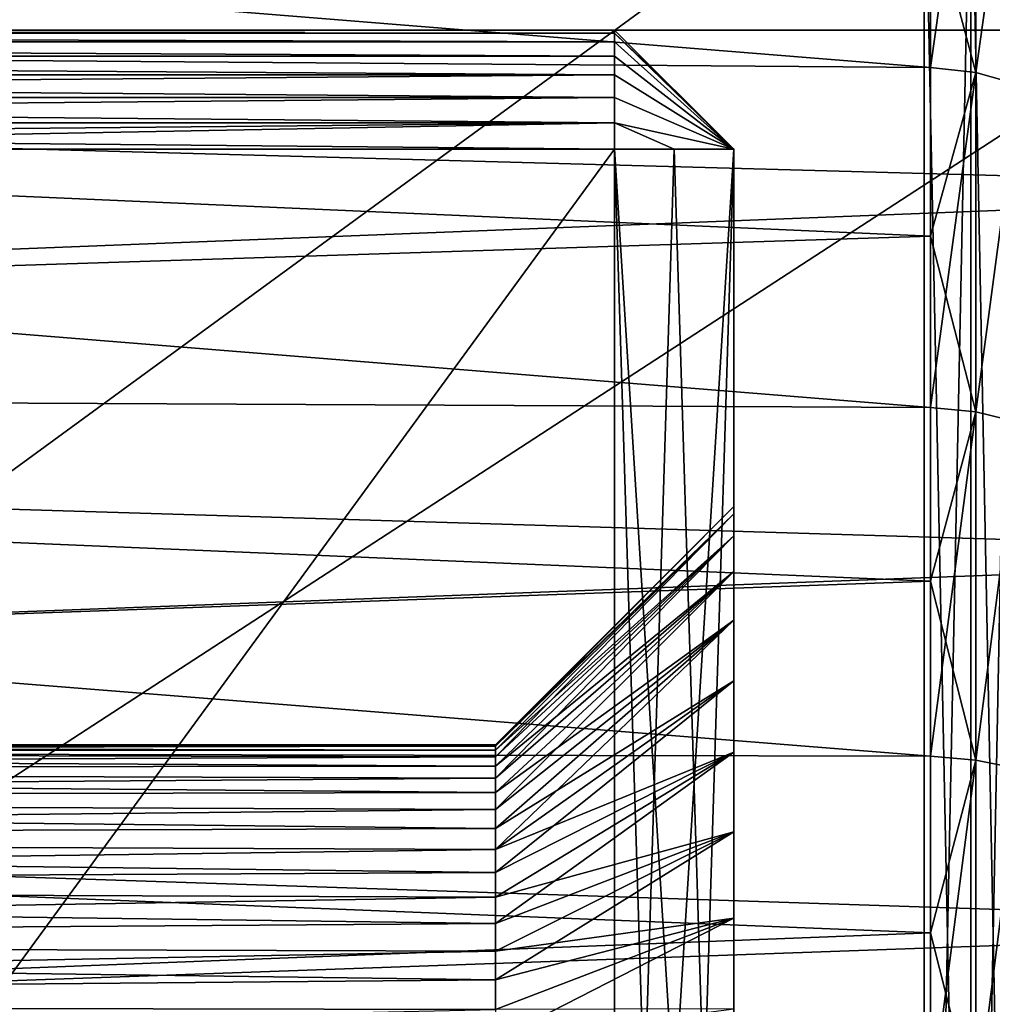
# Model space of a CAD drawing. Header units: millimetres. Extents: x -25 to 64, y -3 to 358.
# Tile 193 of 256: x 56.6 to 60.69, y 109.91 to 114.04. Entities that reach past the tile are written whole.
import ezdxf

# ---------------------------------------------------------------- set-up
doc = ezdxf.new("R2010")
doc.units = ezdxf.units.MM
doc.header["$LTSCALE"] = 52.148148
for name, color, linetype in [('102', 7, 'CONTINUOUS'), ('128', 7, 'CONTINUOUS'), ('129', 7, 'CONTINUOUS'), ('130', 7, 'CONTINUOUS'), ('131', 7, 'CONTINUOUS'), ('132', 7, 'CONTINUOUS'), ('133', 7, 'CONTINUOUS'), ('134', 7, 'CONTINUOUS'), ('138', 7, 'CONTINUOUS'), ('141', 7, 'CONTINUOUS'), ('146', 7, 'CONTINUOUS'), ('147', 7, 'CONTINUOUS'), ('148', 7, 'CONTINUOUS'), ('239', 7, 'CONTINUOUS'), ('242', 7, 'CONTINUOUS'), ('243', 7, 'CONTINUOUS'), ('245', 7, 'CONTINUOUS'), ('249', 7, 'CONTINUOUS'), ('250', 7, 'CONTINUOUS'), ('251', 7, 'CONTINUOUS'), ('252', 7, 'CONTINUOUS'), ('254', 7, 'CONTINUOUS'), ('292', 7, 'CONTINUOUS'), ('296', 7, 'CONTINUOUS'), ('299', 7, 'CONTINUOUS'), ('361', 7, 'CONTINUOUS')]:
    doc.layers.add(name, color=color, linetype=linetype)

msp = doc.modelspace()

# ---------------------------------------------------------------- linework, layer by layer
at = {"layer": '102', "color": 7, "linetype": 'CONTINUOUS'}
for points in [[(59.1, 113.5, 4.5), (53.25, 113.5, 4.5), (59.1, 105.5, 4.5), (59.1, 113.5, 4.5)], [(59.1, 105.5, 4.5), (53.25, 113.5, 4.5), (53.25, 105.5, 4.5), (59.1, 105.5, 4.5)]]:
    msp.add_3dface(points, dxfattribs=at)
at = {"layer": '128', "color": 7, "linetype": 'CONTINUOUS'}
for points in [[(47.4, 114, -4), (59.1, 114, -4), (59.1, 113.9875, -4.1113), (47.4, 114, -4)], [(47.4, 113.9875, -4.1113), (47.4, 114, -4), (59.1, 113.9875, -4.1113), (47.4, 113.9875, -4.1113)], [(47.4, 113.9505, -4.217), (47.4, 113.9875, -4.1113), (59.1, 113.9505, -4.217), (47.4, 113.9505, -4.217)], [(59.1, 113.9505, -4.217), (47.4, 113.9875, -4.1113), (59.1, 113.9875, -4.1113), (59.1, 113.9505, -4.217)], [(47.4, 113.8909, -4.3118), (47.4, 113.9505, -4.217), (59.1, 113.8909, -4.3118), (47.4, 113.8909, -4.3118)], [(59.1, 113.8909, -4.3118), (47.4, 113.9505, -4.217), (59.1, 113.9505, -4.217), (59.1, 113.8909, -4.3118)], [(47.4, 113.8118, -4.3909), (47.4, 113.8909, -4.3118), (59.1, 113.8118, -4.3909), (47.4, 113.8118, -4.3909)], [(59.1, 113.8118, -4.3909), (47.4, 113.8909, -4.3118), (59.1, 113.8909, -4.3118), (59.1, 113.8118, -4.3909)], [(47.4, 113.717, -4.4505), (47.4, 113.8118, -4.3909), (59.1, 113.8118, -4.3909), (47.4, 113.717, -4.4505)], [(59.1, 113.717, -4.4505), (47.4, 113.717, -4.4505), (59.1, 113.8118, -4.3909), (59.1, 113.717, -4.4505)], [(47.4, 113.6113, -4.4875), (47.4, 113.717, -4.4505), (59.1, 113.717, -4.4505), (47.4, 113.6113, -4.4875)], [(59.1, 113.6113, -4.4875), (47.4, 113.6113, -4.4875), (59.1, 113.717, -4.4505), (59.1, 113.6113, -4.4875)], [(53.25, 113.5, -4.5), (47.4, 113.6113, -4.4875), (59.1, 113.5, -4.5), (53.25, 113.5, -4.5)], [(59.1, 113.5, -4.5), (47.4, 113.6113, -4.4875), (59.1, 113.6113, -4.4875), (59.1, 113.5, -4.5)]]:
    msp.add_3dface(points, dxfattribs=at)
at = {"layer": '129', "color": 7, "linetype": 'CONTINUOUS'}
for points in [[(59.1, 114, -4), (59.35, 113.75, -4), (59.1, 113.9875, -4.1113), (59.1, 114, -4)], [(59.6, 113.5, -4), (59.1, 113.9875, -4.1113), (59.35, 113.75, -4), (59.6, 113.5, -4)], [(59.1, 113.9505, -4.217), (59.1, 113.9875, -4.1113), (59.6, 113.5, -4), (59.1, 113.9505, -4.217)], [(59.1, 113.8909, -4.3118), (59.1, 113.9505, -4.217), (59.6, 113.5, -4), (59.1, 113.8909, -4.3118)], [(59.1, 113.8118, -4.3909), (59.1, 113.8909, -4.3118), (59.6, 113.5, -4), (59.1, 113.8118, -4.3909)], [(59.1, 113.717, -4.4505), (59.1, 113.8118, -4.3909), (59.6, 113.5, -4), (59.1, 113.717, -4.4505)], [(59.1, 113.6113, -4.4875), (59.1, 113.717, -4.4505), (59.6, 113.5, -4), (59.1, 113.6113, -4.4875)], [(59.1, 113.5, -4.5), (59.1, 113.6113, -4.4875), (59.35, 113.5, -4.25), (59.1, 113.5, -4.5)], [(59.35, 113.5, -4.25), (59.1, 113.6113, -4.4875), (59.6, 113.5, -4), (59.35, 113.5, -4.25)]]:
    msp.add_3dface(points, dxfattribs=at)
at = {"layer": '130', "color": 7, "linetype": 'CONTINUOUS'}
for points in [[(59.35, 113.75, -4), (59.1, 114, -4), (59.1, 114, 4), (59.35, 113.75, -4)], [(59.6, 113.5, -4), (59.35, 113.75, -4), (59.1, 114, 4), (59.6, 113.5, -4)], [(59.35, 113.75, 4), (59.6, 113.5, -4), (59.1, 114, 4), (59.35, 113.75, 4)], [(59.6, 113.5, 4), (59.6, 113.5, -4), (59.35, 113.75, 4), (59.6, 113.5, 4)]]:
    msp.add_3dface(points, dxfattribs=at)
at = {"layer": '131', "color": 7, "linetype": 'CONTINUOUS'}
for points in [[(59.6, 113.5, -4), (59.6, 113.5, 4), (59.6, 111.8776, -0.7725), (59.6, 113.5, -4)], [(59.6, 105.5, -4), (59.6, 113.5, -4), (59.6, 110.2725, -2.3776), (59.6, 105.5, -4)], [(59.6, 110.2725, -2.3776), (59.6, 113.5, -4), (59.6, 110.6349, -2.2275), (59.6, 110.2725, -2.3776)], [(59.6, 110.6349, -2.2275), (59.6, 113.5, -4), (59.6, 110.9694, -2.0226), (59.6, 110.6349, -2.2275)], [(59.6, 110.9694, -2.0226), (59.6, 113.5, -4), (59.6, 111.2678, -1.7678), (59.6, 110.9694, -2.0226)], [(59.6, 111.2678, -1.7678), (59.6, 113.5, -4), (59.6, 111.5226, -1.4694), (59.6, 111.2678, -1.7678)], [(59.6, 111.5226, -1.4694), (59.6, 113.5, -4), (59.6, 111.7275, -1.1349), (59.6, 111.5226, -1.4694)], [(59.6, 111.7275, -1.1349), (59.6, 113.5, -4), (59.6, 111.8776, -0.7725), (59.6, 111.7275, -1.1349)], [(59.6, 113.5, 4), (59.6, 105.5, 4), (59.6, 108.7275, 2.3776), (59.6, 113.5, 4)], [(59.6, 111.8776, -0.7725), (59.6, 113.5, 4), (59.6, 111.9692, -0.3911), (59.6, 111.8776, -0.7725)], [(59.6, 111.9692, -0.3911), (59.6, 113.5, 4), (59.6, 112), (59.6, 111.9692, -0.3911)], [(59.6, 112), (59.6, 113.5, 4), (59.6, 111.9692, 0.3911), (59.6, 112)], [(59.6, 111.9692, 0.3911), (59.6, 113.5, 4), (59.6, 111.8776, 0.7725), (59.6, 111.9692, 0.3911)], [(59.6, 111.8776, 0.7725), (59.6, 113.5, 4), (59.6, 111.7275, 1.1349), (59.6, 111.8776, 0.7725)], [(59.6, 111.7275, 1.1349), (59.6, 113.5, 4), (59.6, 111.5226, 1.4694), (59.6, 111.7275, 1.1349)], [(59.6, 111.5226, 1.4694), (59.6, 113.5, 4), (59.6, 111.2678, 1.7678), (59.6, 111.5226, 1.4694)], [(59.6, 111.2678, 1.7678), (59.6, 113.5, 4), (59.6, 110.9694, 2.0226), (59.6, 111.2678, 1.7678)], [(59.6, 110.9694, 2.0226), (59.6, 113.5, 4), (59.6, 110.6349, 2.2275), (59.6, 110.9694, 2.0226)], [(59.6, 110.6349, 2.2275), (59.6, 113.5, 4), (59.6, 110.2725, 2.3776), (59.6, 110.6349, 2.2275)], [(59.6, 110.2725, 2.3776), (59.6, 113.5, 4), (59.6, 109.8911, 2.4692), (59.6, 110.2725, 2.3776)], [(59.6, 109.8911, 2.4692), (59.6, 113.5, 4), (59.6, 109.5, 2.5), (59.6, 109.8911, 2.4692)], [(59.6, 109.5, 2.5), (59.6, 113.5, 4), (59.6, 109.1089, 2.4692), (59.6, 109.5, 2.5)], [(59.6, 109.1089, 2.4692), (59.6, 113.5, 4), (59.6, 108.7275, 2.3776), (59.6, 109.1089, 2.4692)], [(59.6, 109.8911, -2.4692), (59.6, 105.5, -4), (59.6, 110.2725, -2.3776), (59.6, 109.8911, -2.4692)]]:
    msp.add_3dface(points, dxfattribs=at)
at = {"layer": '132', "color": 7, "linetype": 'CONTINUOUS'}
for points in [[(59.6, 111.9692, -0.3911), (59.6, 112), (58.6, 110.9943, -0.1307), (59.6, 111.9692, -0.3911)], [(58.6, 110.9943, -0.1307), (59.6, 112), (58.6, 111, 0), (58.6, 110.9943, -0.1307)], [(59.6, 111.8776, -0.7725), (59.6, 111.9692, -0.3911), (58.6, 110.9489, -0.3882), (59.6, 111.8776, -0.7725)], [(58.6, 110.9489, -0.3882), (59.6, 111.9692, -0.3911), (58.6, 110.9772, -0.2605), (58.6, 110.9489, -0.3882)], [(58.6, 110.9772, -0.2605), (59.6, 111.9692, -0.3911), (58.6, 110.9943, -0.1307), (58.6, 110.9772, -0.2605)], [(59.6, 111.7275, -1.1349), (59.6, 111.8776, -0.7725), (58.6, 110.8594, -0.634), (59.6, 111.7275, -1.1349)], [(58.6, 110.8594, -0.634), (59.6, 111.8776, -0.7725), (58.6, 110.9095, -0.513), (58.6, 110.8594, -0.634)], [(58.6, 110.9095, -0.513), (59.6, 111.8776, -0.7725), (58.6, 110.9489, -0.3882), (58.6, 110.9095, -0.513)], [(59.6, 111.5226, -1.4694), (59.6, 111.7275, -1.1349), (58.6, 110.7287, -0.8604), (59.6, 111.5226, -1.4694)], [(58.6, 110.7287, -0.8604), (59.6, 111.7275, -1.1349), (58.6, 110.7991, -0.75), (58.6, 110.7287, -0.8604)], [(58.6, 110.7991, -0.75), (59.6, 111.7275, -1.1349), (58.6, 110.8594, -0.634), (58.6, 110.7991, -0.75)], [(59.6, 111.2678, -1.7678), (59.6, 111.5226, -1.4694), (58.6, 110.5607, -1.0607), (59.6, 111.2678, -1.7678)], [(58.6, 110.5607, -1.0607), (59.6, 111.5226, -1.4694), (58.6, 110.6491, -0.9641), (58.6, 110.5607, -1.0607)], [(58.6, 110.6491, -0.9641), (59.6, 111.5226, -1.4694), (58.6, 110.7287, -0.8604), (58.6, 110.6491, -0.9641)], [(59.6, 110.9694, -2.0226), (59.6, 111.2678, -1.7678), (58.6, 110.4641, -1.1491), (59.6, 110.9694, -2.0226)], [(58.6, 110.4641, -1.1491), (59.6, 111.2678, -1.7678), (58.6, 110.5607, -1.0607), (58.6, 110.4641, -1.1491)], [(59.6, 110.6349, -2.2275), (59.6, 110.9694, -2.0226), (58.6, 110.25, -1.2991), (59.6, 110.6349, -2.2275)], [(58.6, 110.25, -1.2991), (59.6, 110.9694, -2.0226), (58.6, 110.3604, -1.2287), (58.6, 110.25, -1.2991)], [(58.6, 110.3604, -1.2287), (59.6, 110.9694, -2.0226), (58.6, 110.4641, -1.1491), (58.6, 110.3604, -1.2287)], [(59.6, 110.2725, -2.3776), (59.6, 110.6349, -2.2275), (58.6, 110.013, -1.4095), (59.6, 110.2725, -2.3776)], [(58.6, 110.013, -1.4095), (59.6, 110.6349, -2.2275), (58.6, 110.134, -1.3594), (58.6, 110.013, -1.4095)], [(58.6, 110.134, -1.3594), (59.6, 110.6349, -2.2275), (58.6, 110.25, -1.2991), (58.6, 110.134, -1.3594)], [(59.6, 109.8911, -2.4692), (59.6, 110.2725, -2.3776), (58.6, 109.7605, -1.4772), (59.6, 109.8911, -2.4692)], [(58.6, 109.7605, -1.4772), (59.6, 110.2725, -2.3776), (58.6, 109.8882, -1.4489), (58.6, 109.7605, -1.4772)], [(58.6, 109.8882, -1.4489), (59.6, 110.2725, -2.3776), (58.6, 110.013, -1.4095), (58.6, 109.8882, -1.4489)]]:
    msp.add_3dface(points, dxfattribs=at)
at = {"layer": '133', "color": 7, "linetype": 'CONTINUOUS'}
for points in [[(59.6, 112), (59.6, 111.9692, 0.3911), (58.6, 111, 0), (59.6, 112)], [(59.6, 111.9692, 0.3911), (59.6, 111.8776, 0.7725), (58.6, 110.9772, 0.2605), (59.6, 111.9692, 0.3911)], [(58.6, 111, 0), (59.6, 111.9692, 0.3911), (58.6, 110.9943, 0.1307), (58.6, 111, 0)], [(58.6, 110.9943, 0.1307), (59.6, 111.9692, 0.3911), (58.6, 110.9772, 0.2605), (58.6, 110.9943, 0.1307)], [(59.6, 111.8776, 0.7725), (59.6, 111.7275, 1.1349), (58.6, 110.9095, 0.513), (59.6, 111.8776, 0.7725)], [(58.6, 110.9772, 0.2605), (59.6, 111.8776, 0.7725), (58.6, 110.9489, 0.3882), (58.6, 110.9772, 0.2605)], [(58.6, 110.9489, 0.3882), (59.6, 111.8776, 0.7725), (58.6, 110.9095, 0.513), (58.6, 110.9489, 0.3882)], [(59.6, 111.7275, 1.1349), (59.6, 111.5226, 1.4694), (58.6, 110.7991, 0.75), (59.6, 111.7275, 1.1349)], [(58.6, 110.9095, 0.513), (59.6, 111.7275, 1.1349), (58.6, 110.8594, 0.634), (58.6, 110.9095, 0.513)], [(58.6, 110.8594, 0.634), (59.6, 111.7275, 1.1349), (58.6, 110.7991, 0.75), (58.6, 110.8594, 0.634)], [(59.6, 111.5226, 1.4694), (59.6, 111.2678, 1.7678), (58.6, 110.6491, 0.9641), (59.6, 111.5226, 1.4694)], [(58.6, 110.7991, 0.75), (59.6, 111.5226, 1.4694), (58.6, 110.7287, 0.8604), (58.6, 110.7991, 0.75)], [(58.6, 110.7287, 0.8604), (59.6, 111.5226, 1.4694), (58.6, 110.6491, 0.9641), (58.6, 110.7287, 0.8604)], [(59.6, 111.2678, 1.7678), (59.6, 110.9694, 2.0226), (58.6, 110.5607, 1.0607), (59.6, 111.2678, 1.7678)], [(58.6, 110.6491, 0.9641), (59.6, 111.2678, 1.7678), (58.6, 110.5607, 1.0607), (58.6, 110.6491, 0.9641)], [(59.6, 110.9694, 2.0226), (59.6, 110.6349, 2.2275), (58.6, 110.3604, 1.2287), (59.6, 110.9694, 2.0226)], [(58.6, 110.5607, 1.0607), (59.6, 110.9694, 2.0226), (58.6, 110.4641, 1.1491), (58.6, 110.5607, 1.0607)], [(58.6, 110.4641, 1.1491), (59.6, 110.9694, 2.0226), (58.6, 110.3604, 1.2287), (58.6, 110.4641, 1.1491)], [(59.6, 110.6349, 2.2275), (59.6, 110.2725, 2.3776), (58.6, 110.134, 1.3594), (59.6, 110.6349, 2.2275)], [(58.6, 110.3604, 1.2287), (59.6, 110.6349, 2.2275), (58.6, 110.25, 1.2991), (58.6, 110.3604, 1.2287)], [(58.6, 110.25, 1.2991), (59.6, 110.6349, 2.2275), (58.6, 110.134, 1.3594), (58.6, 110.25, 1.2991)], [(59.6, 110.2725, 2.3776), (59.6, 109.8911, 2.4692), (58.6, 109.8882, 1.4489), (59.6, 110.2725, 2.3776)], [(58.6, 110.134, 1.3594), (59.6, 110.2725, 2.3776), (58.6, 110.013, 1.4095), (58.6, 110.134, 1.3594)], [(58.6, 110.013, 1.4095), (59.6, 110.2725, 2.3776), (58.6, 109.8882, 1.4489), (58.6, 110.013, 1.4095)]]:
    msp.add_3dface(points, dxfattribs=at)
at = {"layer": '134', "color": 7, "linetype": 'CONTINUOUS'}
for points in [[(58.6, 111, 0), (58.6, 110.9943, 0.1307), (47.1, 111, 0), (58.6, 111, 0)], [(58.6, 110.9943, 0.1307), (58.6, 110.9772, 0.2605), (47.1, 111, 0), (58.6, 110.9943, 0.1307)], [(47.1, 111, 0), (58.6, 110.9772, 0.2605), (47.1, 110.9745, 0.2756), (47.1, 111, 0)], [(58.6, 110.9772, 0.2605), (58.6, 110.9489, 0.3882), (47.1, 110.9745, 0.2756), (58.6, 110.9772, 0.2605)], [(58.6, 110.9489, 0.3882), (58.6, 110.9095, 0.513), (47.1, 110.9745, 0.2756), (58.6, 110.9489, 0.3882)], [(47.1, 110.9745, 0.2756), (58.6, 110.9095, 0.513), (47.1, 110.8987, 0.5419), (47.1, 110.9745, 0.2756)], [(58.6, 110.9095, 0.513), (58.6, 110.8594, 0.634), (47.1, 110.8987, 0.5419), (58.6, 110.9095, 0.513)], [(58.6, 110.8594, 0.634), (58.6, 110.7991, 0.75), (47.1, 110.8987, 0.5419), (58.6, 110.8594, 0.634)], [(47.1, 110.8987, 0.5419), (58.6, 110.7991, 0.75), (47.1, 110.7753, 0.7897), (47.1, 110.8987, 0.5419)], [(58.6, 110.7991, 0.75), (58.6, 110.7287, 0.8604), (47.1, 110.7753, 0.7897), (58.6, 110.7991, 0.75)], [(58.6, 110.7287, 0.8604), (58.6, 110.6491, 0.9641), (47.1, 110.7753, 0.7897), (58.6, 110.7287, 0.8604)], [(47.1, 110.7753, 0.7897), (58.6, 110.6491, 0.9641), (47.1, 110.6085, 1.0106), (47.1, 110.7753, 0.7897)], [(58.6, 110.6491, 0.9641), (58.6, 110.5607, 1.0607), (47.1, 110.6085, 1.0106), (58.6, 110.6491, 0.9641)], [(58.6, 110.5607, 1.0607), (58.6, 110.4641, 1.1491), (47.1, 110.6085, 1.0106), (58.6, 110.5607, 1.0607)], [(47.1, 110.6085, 1.0106), (58.6, 110.4641, 1.1491), (47.1, 110.4039, 1.197), (47.1, 110.6085, 1.0106)], [(58.6, 110.4641, 1.1491), (58.6, 110.3604, 1.2287), (47.1, 110.4039, 1.197), (58.6, 110.4641, 1.1491)], [(58.6, 110.3604, 1.2287), (58.6, 110.25, 1.2991), (47.1, 110.4039, 1.197), (58.6, 110.3604, 1.2287)], [(47.1, 110.4039, 1.197), (58.6, 110.25, 1.2991), (47.1, 110.1686, 1.3428), (47.1, 110.4039, 1.197)], [(58.6, 110.25, 1.2991), (58.6, 110.134, 1.3594), (47.1, 110.1686, 1.3428), (58.6, 110.25, 1.2991)], [(58.6, 110.134, 1.3594), (58.6, 110.013, 1.4095), (47.1, 110.1686, 1.3428), (58.6, 110.134, 1.3594)], [(47.1, 110.1686, 1.3428), (58.6, 110.013, 1.4095), (47.1, 109.9105, 1.4427), (47.1, 110.1686, 1.3428)], [(58.6, 110.013, 1.4095), (58.6, 109.8882, 1.4489), (47.1, 109.9105, 1.4427), (58.6, 110.013, 1.4095)]]:
    msp.add_3dface(points, dxfattribs=at)
at = {"layer": '138', "color": 7, "linetype": 'CONTINUOUS'}
for points in [[(58.6, 110.9943, -0.1307), (58.6, 111, 0), (47.1, 110.9745, -0.2756), (58.6, 110.9943, -0.1307)], [(58.6, 111, 0), (47.1, 111, 0), (47.1, 110.9745, -0.2756), (58.6, 111, 0)], [(58.6, 110.9772, -0.2605), (58.6, 110.9943, -0.1307), (47.1, 110.9745, -0.2756), (58.6, 110.9772, -0.2605)], [(58.6, 110.9489, -0.3882), (58.6, 110.9772, -0.2605), (47.1, 110.9745, -0.2756), (58.6, 110.9489, -0.3882)], [(58.6, 110.9489, -0.3882), (47.1, 110.9745, -0.2756), (47.1, 110.8987, -0.5419), (58.6, 110.9489, -0.3882)], [(58.6, 110.9095, -0.513), (58.6, 110.9489, -0.3882), (47.1, 110.8987, -0.5419), (58.6, 110.9095, -0.513)], [(58.6, 110.8594, -0.634), (58.6, 110.9095, -0.513), (47.1, 110.8987, -0.5419), (58.6, 110.8594, -0.634)], [(58.6, 110.8594, -0.634), (47.1, 110.8987, -0.5419), (47.1, 110.7753, -0.7897), (58.6, 110.8594, -0.634)], [(58.6, 110.7991, -0.75), (58.6, 110.8594, -0.634), (47.1, 110.7753, -0.7897), (58.6, 110.7991, -0.75)], [(58.6, 110.7287, -0.8604), (58.6, 110.7991, -0.75), (47.1, 110.7753, -0.7897), (58.6, 110.7287, -0.8604)], [(58.6, 110.7287, -0.8604), (47.1, 110.7753, -0.7897), (47.1, 110.6085, -1.0106), (58.6, 110.7287, -0.8604)], [(58.6, 110.6491, -0.9641), (58.6, 110.7287, -0.8604), (47.1, 110.6085, -1.0106), (58.6, 110.6491, -0.9641)], [(58.6, 110.5607, -1.0607), (58.6, 110.6491, -0.9641), (47.1, 110.6085, -1.0106), (58.6, 110.5607, -1.0607)], [(58.6, 110.5607, -1.0607), (47.1, 110.6085, -1.0106), (47.1, 110.4039, -1.197), (58.6, 110.5607, -1.0607)], [(58.6, 110.4641, -1.1491), (58.6, 110.5607, -1.0607), (47.1, 110.4039, -1.197), (58.6, 110.4641, -1.1491)], [(58.6, 110.3604, -1.2287), (58.6, 110.4641, -1.1491), (47.1, 110.4039, -1.197), (58.6, 110.3604, -1.2287)], [(58.6, 110.3604, -1.2287), (47.1, 110.4039, -1.197), (47.1, 110.1686, -1.3428), (58.6, 110.3604, -1.2287)], [(58.6, 110.25, -1.2991), (58.6, 110.3604, -1.2287), (47.1, 110.1686, -1.3428), (58.6, 110.25, -1.2991)], [(58.6, 110.134, -1.3594), (58.6, 110.25, -1.2991), (47.1, 110.1686, -1.3428), (58.6, 110.134, -1.3594)], [(58.6, 110.134, -1.3594), (47.1, 110.1686, -1.3428), (47.1, 109.9105, -1.4427), (58.6, 110.134, -1.3594)], [(58.6, 110.013, -1.4095), (58.6, 110.134, -1.3594), (47.1, 109.9105, -1.4427), (58.6, 110.013, -1.4095)], [(58.6, 109.8882, -1.4489), (58.6, 110.013, -1.4095), (47.1, 109.9105, -1.4427), (58.6, 109.8882, -1.4489)], [(58.6, 109.8882, -1.4489), (47.1, 109.9105, -1.4427), (47.1, 109.6384, -1.4936), (58.6, 109.8882, -1.4489)]]:
    msp.add_3dface(points, dxfattribs=at)
at = {"layer": '141', "color": 7, "linetype": 'CONTINUOUS'}
for points in [[(59.1, 113.5, -4.5), (59.35, 113.5, -4.25), (59.6, 105.5, -4), (59.1, 113.5, -4.5)], [(59.1, 113.5, -4.5), (59.6, 105.5, -4), (59.35, 105.5, -4.25), (59.1, 113.5, -4.5)], [(59.1, 113.5, -4.5), (59.35, 105.5, -4.25), (59.1, 105.5, -4.5), (59.1, 113.5, -4.5)], [(59.35, 113.5, -4.25), (59.6, 113.5, -4), (59.6, 105.5, -4), (59.35, 113.5, -4.25)]]:
    msp.add_3dface(points, dxfattribs=at)
at = {"layer": '146', "color": 7, "linetype": 'CONTINUOUS'}
for points in [[(59.1, 113.5, 4.5), (59.1, 105.5, 4.5), (59.35, 113.5, 4.25), (59.1, 113.5, 4.5)], [(59.6, 113.5, 4), (59.1, 105.5, 4.5), (59.35, 105.5, 4.25), (59.6, 113.5, 4)], [(59.1, 105.5, 4.5), (59.6, 113.5, 4), (59.35, 113.5, 4.25), (59.1, 105.5, 4.5)], [(59.6, 105.5, 4), (59.6, 113.5, 4), (59.35, 105.5, 4.25), (59.6, 105.5, 4)]]:
    msp.add_3dface(points, dxfattribs=at)
at = {"layer": '147', "color": 7, "linetype": 'CONTINUOUS'}
for points in [[(59.35, 113.75, 4), (59.1, 114, 4), (59.1, 113.9875, 4.1113), (59.35, 113.75, 4)], [(59.6, 113.5, 4), (59.35, 113.75, 4), (59.1, 113.9875, 4.1113), (59.6, 113.5, 4)], [(59.1, 113.9505, 4.217), (59.6, 113.5, 4), (59.1, 113.9875, 4.1113), (59.1, 113.9505, 4.217)], [(59.1, 113.8909, 4.3118), (59.6, 113.5, 4), (59.1, 113.9505, 4.217), (59.1, 113.8909, 4.3118)], [(59.1, 113.8118, 4.3909), (59.6, 113.5, 4), (59.1, 113.8909, 4.3118), (59.1, 113.8118, 4.3909)], [(59.1, 113.717, 4.4505), (59.6, 113.5, 4), (59.1, 113.8118, 4.3909), (59.1, 113.717, 4.4505)], [(59.1, 113.6113, 4.4875), (59.6, 113.5, 4), (59.1, 113.717, 4.4505), (59.1, 113.6113, 4.4875)], [(59.6, 113.5, 4), (59.1, 113.6113, 4.4875), (59.35, 113.5, 4.25), (59.6, 113.5, 4)], [(59.1, 113.5, 4.5), (59.35, 113.5, 4.25), (59.1, 113.6113, 4.4875), (59.1, 113.5, 4.5)]]:
    msp.add_3dface(points, dxfattribs=at)
at = {"layer": '148', "color": 7, "linetype": 'CONTINUOUS'}
for points in [[(47.4, 114, 4), (47.4, 113.9875, 4.1113), (59.1, 114, 4), (47.4, 114, 4)], [(59.1, 114, 4), (47.4, 113.9875, 4.1113), (59.1, 113.9875, 4.1113), (59.1, 114, 4)], [(47.4, 113.9875, 4.1113), (47.4, 113.9505, 4.217), (59.1, 113.9505, 4.217), (47.4, 113.9875, 4.1113)], [(47.4, 113.9875, 4.1113), (59.1, 113.9505, 4.217), (59.1, 113.9875, 4.1113), (47.4, 113.9875, 4.1113)], [(47.4, 113.9505, 4.217), (47.4, 113.8909, 4.3118), (59.1, 113.8909, 4.3118), (47.4, 113.9505, 4.217)], [(47.4, 113.9505, 4.217), (59.1, 113.8909, 4.3118), (59.1, 113.9505, 4.217), (47.4, 113.9505, 4.217)], [(47.4, 113.8909, 4.3118), (47.4, 113.8117, 4.3909), (59.1, 113.8118, 4.3909), (47.4, 113.8909, 4.3118)], [(47.4, 113.8909, 4.3118), (59.1, 113.8118, 4.3909), (59.1, 113.8909, 4.3118), (47.4, 113.8909, 4.3118)], [(47.4, 113.8117, 4.3909), (59.1, 113.717, 4.4505), (59.1, 113.8118, 4.3909), (47.4, 113.8117, 4.3909)], [(47.4, 113.8117, 4.3909), (47.4, 113.717, 4.4505), (59.1, 113.717, 4.4505), (47.4, 113.8117, 4.3909)], [(47.4, 113.717, 4.4505), (47.4, 113.6113, 4.4875), (59.1, 113.6113, 4.4875), (47.4, 113.717, 4.4505)], [(47.4, 113.717, 4.4505), (59.1, 113.6113, 4.4875), (59.1, 113.717, 4.4505), (47.4, 113.717, 4.4505)], [(47.4, 113.5, 4.5), (53.25, 113.5, 4.5), (59.1, 113.6113, 4.4875), (47.4, 113.5, 4.5)], [(47.4, 113.6113, 4.4875), (47.4, 113.5, 4.5), (59.1, 113.6113, 4.4875), (47.4, 113.6113, 4.4875)], [(53.25, 113.5, 4.5), (59.1, 113.5, 4.5), (59.1, 113.6113, 4.4875), (53.25, 113.5, 4.5)]]:
    msp.add_3dface(points, dxfattribs=at)
at = {"layer": '239', "color": 7, "linetype": 'CONTINUOUS', "true_color": 0xaaaaaa}
for points in [[(40.9, 115.416, -12.3883), (40.9, 113.9914, -12.9784), (60.4262, 114.5372, -12.2222), (40.9, 115.416, -12.3883)], [(60.4262, 114.5372, -12.2222), (40.9, 113.9914, -12.9784), (60.4262, 113.8433, -12.4885), (60.4262, 114.5372, -12.2222)], [(40.9, 113.9914, -12.9784), (40.9, 112.5097, -13.4053), (60.4262, 113.1355, -12.7153), (40.9, 113.9914, -12.9784)], [(60.4262, 113.8433, -12.4885), (40.9, 113.9914, -12.9784), (60.4262, 113.1355, -12.7153), (60.4262, 113.8433, -12.4885)], [(60.4262, 113.1355, -12.7153), (40.9, 112.5097, -13.4053), (60.4262, 112.4161, -12.9021), (60.4262, 113.1355, -12.7153)], [(40.9, 112.5097, -13.4053), (40.9, 110.9895, -13.6635), (60.4262, 111.6874, -13.0483), (40.9, 112.5097, -13.4053)], [(60.4262, 112.4161, -12.9021), (40.9, 112.5097, -13.4053), (60.4262, 111.6874, -13.0483), (60.4262, 112.4161, -12.9021)], [(60.4262, 111.6874, -13.0483), (40.9, 110.9895, -13.6635), (60.4262, 110.9516, -13.1533), (60.4262, 111.6874, -13.0483)], [(40.9, 110.9895, -13.6635), (40.9, 109.45, -13.75), (60.4262, 110.2111, -13.2168), (40.9, 110.9895, -13.6635)], [(60.4262, 110.9516, -13.1533), (40.9, 110.9895, -13.6635), (60.4262, 110.2111, -13.2168), (60.4262, 110.9516, -13.1533)], [(60.4262, 110.2111, -13.2168), (40.9, 109.45, -13.75), (60.4262, 109.4682, -13.2387), (60.4262, 110.2111, -13.2168)]]:
    msp.add_3dface(points, dxfattribs=at)
at = {"layer": '242', "color": 7, "linetype": 'CONTINUOUS', "true_color": 0xaaaaaa}
for points in [[(40.9, 113.9308, -13.7903), (40.9, 115.3477, -13.2464), (62.9088, 114.817, -13.4702), (40.9, 113.9308, -13.7903)], [(62.9088, 113.3292, -13.9715), (40.9, 113.9308, -13.7903), (62.9088, 114.817, -13.4702), (62.9088, 113.3292, -13.9715)], [(40.9, 112.4647, -14.1831), (40.9, 113.9308, -13.7903), (62.9088, 113.3292, -13.9715), (40.9, 112.4647, -14.1831)], [(62.9088, 111.7958, -14.309), (40.9, 112.4647, -14.1831), (62.9088, 113.3292, -13.9715), (62.9088, 111.7958, -14.309)], [(40.9, 110.9657, -14.4206), (40.9, 112.4647, -14.1831), (62.9088, 111.7958, -14.309), (40.9, 110.9657, -14.4206)], [(62.9088, 110.235, -14.4787), (40.9, 110.9657, -14.4206), (62.9088, 111.7958, -14.309), (62.9088, 110.235, -14.4787)], [(40.9, 109.45, -14.5), (40.9, 110.9657, -14.4206), (62.9088, 110.235, -14.4787), (40.9, 109.45, -14.5)], [(62.9088, 108.665, -14.4787), (40.9, 109.45, -14.5), (62.9088, 110.235, -14.4787), (62.9088, 108.665, -14.4787)]]:
    msp.add_3dface(points, dxfattribs=at)
at = {"layer": '243', "color": 7, "linetype": 'CONTINUOUS', "true_color": 0xaaaaaa}
for points in [[(40.9, 113.9914, 12.9784), (40.9, 115.416, 12.3883), (60.4262, 113.8433, 12.4885), (40.9, 113.9914, 12.9784)], [(60.4262, 113.8433, 12.4885), (40.9, 115.416, 12.3883), (60.4262, 114.5372, 12.2222), (60.4262, 113.8433, 12.4885)], [(40.9, 112.5097, 13.4053), (40.9, 113.9914, 12.9784), (60.4262, 112.4161, 12.9021), (40.9, 112.5097, 13.4053)], [(60.4262, 112.4161, 12.9021), (40.9, 113.9914, 12.9784), (60.4262, 113.1355, 12.7153), (60.4262, 112.4161, 12.9021)], [(60.4262, 113.1355, 12.7153), (40.9, 113.9914, 12.9784), (60.4262, 113.8433, 12.4885), (60.4262, 113.1355, 12.7153)], [(40.9, 110.9895, 13.6635), (40.9, 112.5097, 13.4053), (60.4262, 110.9516, 13.1533), (40.9, 110.9895, 13.6635)], [(60.4262, 110.9516, 13.1533), (40.9, 112.5097, 13.4053), (60.4262, 111.6874, 13.0483), (60.4262, 110.9516, 13.1533)], [(60.4262, 111.6874, 13.0483), (40.9, 112.5097, 13.4053), (60.4262, 112.4161, 12.9021), (60.4262, 111.6874, 13.0483)], [(40.9, 109.45, 13.75), (40.9, 110.9895, 13.6635), (60.4262, 109.4682, 13.2387), (40.9, 109.45, 13.75)], [(60.4262, 109.4682, 13.2387), (40.9, 110.9895, 13.6635), (60.4262, 110.2111, 13.2168), (60.4262, 109.4682, 13.2387)], [(60.4262, 110.2111, 13.2168), (40.9, 110.9895, 13.6635), (60.4262, 110.9516, 13.1533), (60.4262, 110.2111, 13.2168)]]:
    msp.add_3dface(points, dxfattribs=at)
at = {"layer": '245', "color": 7, "linetype": 'CONTINUOUS', "true_color": 0xaaaaaa}
for points in [[(40.9, 115.3477, 13.2464), (40.9, 113.9308, 13.7903), (62.9088, 114.817, 13.4702), (40.9, 115.3477, 13.2464)], [(62.9088, 114.817, 13.4702), (40.9, 113.9308, 13.7903), (62.9088, 113.3292, 13.9715), (62.9088, 114.817, 13.4702)], [(40.9, 113.9308, 13.7903), (40.9, 112.4647, 14.1831), (62.9088, 113.3292, 13.9715), (40.9, 113.9308, 13.7903)], [(62.9088, 113.3292, 13.9715), (40.9, 112.4647, 14.1831), (62.9088, 111.7958, 14.309), (62.9088, 113.3292, 13.9715)], [(40.9, 112.4647, 14.1831), (40.9, 110.9657, 14.4206), (62.9088, 111.7958, 14.309), (40.9, 112.4647, 14.1831)], [(62.9088, 111.7958, 14.309), (40.9, 110.9657, 14.4206), (62.9088, 110.235, 14.4787), (62.9088, 111.7958, 14.309)], [(40.9, 110.9657, 14.4206), (40.9, 109.45, 14.5), (62.9088, 110.235, 14.4787), (40.9, 110.9657, 14.4206)], [(62.9088, 110.235, 14.4787), (40.9, 109.45, 14.5), (62.9088, 108.665, 14.4787), (62.9088, 110.235, 14.4787)]]:
    msp.add_3dface(points, dxfattribs=at)
at = {"layer": '249', "color": 7, "linetype": 'CONTINUOUS', "true_color": 0xaaaaaa}
for points in [[(47.4, 104.9, 4.55), (47.4, 114, 4.55), (61.4, 114, 4.55), (47.4, 104.9, 4.55)], [(61.4, 104.9, 4.55), (47.4, 104.9, 4.55), (61.4, 114, 4.55), (61.4, 104.9, 4.55)]]:
    msp.add_3dface(points, dxfattribs=at)
at = {"layer": '250', "color": 7, "linetype": 'CONTINUOUS', "true_color": 0xaaaaaa}
for points in [[(47.4, 114, 4.4195), (47.4, 114, 4), (59.1, 114, 4), (47.4, 114, 4.4195)], [(47.4, 114, 4.4195), (59.1, 114, 4), (47.4, 114, 4.55), (47.4, 114, 4.4195)], [(47.4, 114, -4), (47.4, 114, -4.4195), (61.4, 114, -4.55), (47.4, 114, -4)], [(47.4, 114, -4.4195), (47.4, 114, -4.55), (61.4, 114, -4.55), (47.4, 114, -4.4195)], [(59.1, 114, -4), (47.4, 114, -4), (61.4, 114, -4.55), (59.1, 114, -4)], [(47.4, 114, 4.55), (59.1, 114, 4), (61.4, 114, 4.55), (47.4, 114, 4.55)], [(59.1, 114, 4), (59.1, 114, -4), (61.4, 114, -4.55), (59.1, 114, 4)], [(61.4, 114, 4.55), (59.1, 114, 4), (61.4, 114, -4.55), (61.4, 114, 4.55)]]:
    msp.add_3dface(points, dxfattribs=at)
at = {"layer": '251', "color": 7, "linetype": 'CONTINUOUS', "true_color": 0xaaaaaa}
for points in [[(47.4, 114, -4.55), (47.4, 104.9, -4.55), (61.4, 104.9, -4.55), (47.4, 114, -4.55)], [(47.4, 114, -4.55), (61.4, 104.9, -4.55), (61.4, 114, -4.55), (47.4, 114, -4.55)]]:
    msp.add_3dface(points, dxfattribs=at)
at = {"layer": '252', "color": 7, "linetype": 'CONTINUOUS', "true_color": 0xaaaaaa}
for points in [[(47.4, 105.45, -6), (47.4, 114.95, -6), (60.4, 114.95, -6), (47.4, 105.45, -6)], [(47.4, 105.45, -6), (60.4, 114.95, -6), (60.4, 105.45, -6), (47.4, 105.45, -6)]]:
    msp.add_3dface(points, dxfattribs=at)
at = {"layer": '254', "color": 7, "linetype": 'CONTINUOUS', "true_color": 0xaaaaaa}
for points in [[(47.4, 114.95, 6), (47.4, 105.45, 6), (60.4, 105.45, 6), (47.4, 114.95, 6)], [(47.4, 114.95, 6), (60.4, 105.45, 6), (60.4, 114.95, 6), (47.4, 114.95, 6)]]:
    msp.add_3dface(points, dxfattribs=at)
at = {"layer": '292', "color": 7, "linetype": 'CONTINUOUS', "true_color": 0xaaaaaa}
for points in [[(60.4, 114.95, 6), (60.4, 105.45, 6), (60.5951, 105.45, 6.0192), (60.4, 114.95, 6)], [(60.4, 114.95, 6), (60.5951, 105.45, 6.0192), (60.5951, 114.95, 6.0192), (60.4, 114.95, 6)], [(60.5951, 105.45, 6.0192), (60.7829, 105.45, 6.0762), (60.5951, 114.95, 6.0192), (60.5951, 105.45, 6.0192)], [(60.5951, 114.95, 6.0192), (60.7829, 105.45, 6.0762), (60.7829, 114.95, 6.0762), (60.5951, 114.95, 6.0192)]]:
    msp.add_3dface(points, dxfattribs=at)
at = {"layer": '296', "color": 7, "linetype": 'CONTINUOUS', "true_color": 0xaaaaaa}
for points in [[(60.4, 105.45, -6), (60.4, 114.95, -6), (60.5951, 114.95, -6.0192), (60.4, 105.45, -6)], [(60.5951, 105.45, -6.0192), (60.4, 105.45, -6), (60.5951, 114.95, -6.0192), (60.5951, 105.45, -6.0192)], [(60.7829, 105.45, -6.0762), (60.5951, 105.45, -6.0192), (60.7829, 114.95, -6.0762), (60.7829, 105.45, -6.0762)], [(60.7829, 114.95, -6.0762), (60.5951, 105.45, -6.0192), (60.5951, 114.95, -6.0192), (60.7829, 114.95, -6.0762)]]:
    msp.add_3dface(points, dxfattribs=at)
at = {"layer": '299', "color": 7, "linetype": 'CONTINUOUS', "true_color": 0xaaaaaa}
for points in [[(60.6164, 113.8215, 12.4714), (60.4262, 114.5372, 12.2222), (60.6164, 115.1908, 11.9033), (60.6164, 113.8215, 12.4714)], [(60.4262, 114.5372, -12.2222), (60.4262, 113.8433, -12.4885), (60.6164, 115.1907, -11.9033), (60.4262, 114.5372, -12.2222)], [(60.6164, 115.1907, -11.9033), (60.4262, 113.8433, -12.4885), (60.6164, 113.8215, -12.4714), (60.6164, 115.1907, -11.9033)], [(60.6164, 113.8215, 12.4714), (60.6164, 115.1908, 11.9033), (60.7999, 115.1326, 11.865), (60.6164, 113.8215, 12.4714)], [(60.6164, 115.1907, -11.9033), (60.6164, 113.8215, -12.4714), (60.7999, 115.1325, -11.8651), (60.6164, 115.1907, -11.9033)], [(60.7999, 113.7699, 12.4261), (60.6164, 113.8215, 12.4714), (60.7999, 115.1326, 11.865), (60.7999, 113.7699, 12.4261)], [(60.7999, 115.1325, -11.8651), (60.6164, 113.8215, -12.4714), (60.7999, 113.7698, -12.4262), (60.7999, 115.1325, -11.8651)], [(60.4262, 113.8433, 12.4885), (60.4262, 114.5372, 12.2222), (60.6164, 113.8215, 12.4714), (60.4262, 113.8433, 12.4885)], [(60.4262, 113.8433, -12.4885), (60.4262, 113.1355, -12.7153), (60.6164, 113.8215, -12.4714), (60.4262, 113.8433, -12.4885)], [(60.4262, 113.1355, 12.7153), (60.4262, 113.8433, 12.4885), (60.6164, 113.8215, 12.4714), (60.4262, 113.1355, 12.7153)], [(60.4262, 113.1355, -12.7153), (60.4262, 112.4161, -12.9021), (60.6164, 113.8215, -12.4714), (60.4262, 113.1355, -12.7153)], [(60.6164, 113.8215, -12.4714), (60.4262, 112.4161, -12.9021), (60.6164, 112.3972, -12.8825), (60.6164, 113.8215, -12.4714)], [(60.6164, 112.3973, 12.8825), (60.4262, 113.1355, 12.7153), (60.6164, 113.8215, 12.4714), (60.6164, 112.3973, 12.8825)], [(60.6164, 113.8215, -12.4714), (60.6164, 112.3972, -12.8825), (60.7999, 113.7698, -12.4262), (60.6164, 113.8215, -12.4714)], [(60.6164, 112.3973, 12.8825), (60.6164, 113.8215, 12.4714), (60.7999, 113.7699, 12.4261), (60.6164, 112.3973, 12.8825)], [(60.7999, 112.353, 12.8313), (60.6164, 112.3973, 12.8825), (60.7999, 113.7699, 12.4261), (60.7999, 112.353, 12.8313)], [(60.7999, 113.7698, -12.4262), (60.6164, 112.3972, -12.8825), (60.7999, 112.3528, -12.8313), (60.7999, 113.7698, -12.4262)], [(60.4262, 112.4161, 12.9021), (60.4262, 113.1355, 12.7153), (60.6164, 112.3973, 12.8825), (60.4262, 112.4161, 12.9021)], [(60.4262, 112.4161, -12.9021), (60.4262, 111.6874, -13.0483), (60.6164, 112.3972, -12.8825), (60.4262, 112.4161, -12.9021)], [(60.4262, 111.6874, 13.0483), (60.4262, 112.4161, 12.9021), (60.6164, 112.3973, 12.8825), (60.4262, 111.6874, 13.0483)], [(60.6164, 110.9359, 13.1315), (60.4262, 111.6874, 13.0483), (60.6164, 112.3973, 12.8825), (60.6164, 110.9359, 13.1315)], [(60.4262, 111.6874, -13.0483), (60.4262, 110.9516, -13.1533), (60.6164, 112.3972, -12.8825), (60.4262, 111.6874, -13.0483)], [(60.6164, 112.3972, -12.8825), (60.4262, 110.9516, -13.1533), (60.6164, 110.9359, -13.1315), (60.6164, 112.3972, -12.8825)], [(60.6164, 110.9359, 13.1315), (60.6164, 112.3973, 12.8825), (60.7999, 112.353, 12.8313), (60.6164, 110.9359, 13.1315)], [(60.6164, 112.3972, -12.8825), (60.6164, 110.9359, -13.1315), (60.7999, 112.3528, -12.8313), (60.6164, 112.3972, -12.8825)], [(60.7999, 110.8996, 13.0755), (60.6164, 110.9359, 13.1315), (60.7999, 112.353, 12.8313), (60.7999, 110.8996, 13.0755)], [(60.7999, 112.3528, -12.8313), (60.6164, 110.9359, -13.1315), (60.7999, 110.8995, -13.0755), (60.7999, 112.3528, -12.8313)], [(60.4262, 110.9516, 13.1533), (60.4262, 111.6874, 13.0483), (60.6164, 110.9359, 13.1315), (60.4262, 110.9516, 13.1533)], [(60.4262, 110.9516, -13.1533), (60.4262, 110.2111, -13.2168), (60.6164, 110.9359, -13.1315), (60.4262, 110.9516, -13.1533)], [(60.4262, 110.2111, 13.2168), (60.4262, 110.9516, 13.1533), (60.6164, 110.9359, 13.1315), (60.4262, 110.2111, 13.2168)], [(60.4262, 110.2111, -13.2168), (60.4262, 109.4682, -13.2387), (60.6164, 110.9359, -13.1315), (60.4262, 110.2111, -13.2168)], [(60.6164, 110.9359, -13.1315), (60.4262, 109.4682, -13.2387), (60.6164, 109.4559, -13.2153), (60.6164, 110.9359, -13.1315)], [(60.6164, 109.4559, 13.2153), (60.4262, 110.2111, 13.2168), (60.6164, 110.9359, 13.1315), (60.6164, 109.4559, 13.2153)], [(60.6164, 110.9359, -13.1315), (60.6164, 109.4559, -13.2153), (60.7999, 110.8995, -13.0755), (60.6164, 110.9359, -13.1315)], [(60.6164, 109.4559, 13.2153), (60.6164, 110.9359, 13.1315), (60.7999, 110.8996, 13.0755), (60.6164, 109.4559, 13.2153)], [(60.7999, 109.4281, 13.1556), (60.6164, 109.4559, 13.2153), (60.7999, 110.8996, 13.0755), (60.7999, 109.4281, 13.1556)], [(60.7999, 110.8995, -13.0755), (60.6164, 109.4559, -13.2153), (60.7999, 109.428, -13.1556), (60.7999, 110.8995, -13.0755)], [(60.4262, 109.4682, 13.2387), (60.4262, 110.2111, 13.2168), (60.6164, 109.4559, 13.2153), (60.4262, 109.4682, 13.2387)]]:
    msp.add_3dface(points, dxfattribs=at)
at = {"layer": '361', "color": 7, "linetype": 'CONTINUOUS'}
for points in [[(53.25, 113.5, -4.5), (59.1, 113.5, -4.5), (53.25, 105.5, -4.5), (53.25, 113.5, -4.5)], [(59.1, 113.5, -4.5), (59.1, 105.5, -4.5), (53.25, 105.5, -4.5), (59.1, 113.5, -4.5)]]:
    msp.add_3dface(points, dxfattribs=at)

doc.saveas('drawing.dxf')
